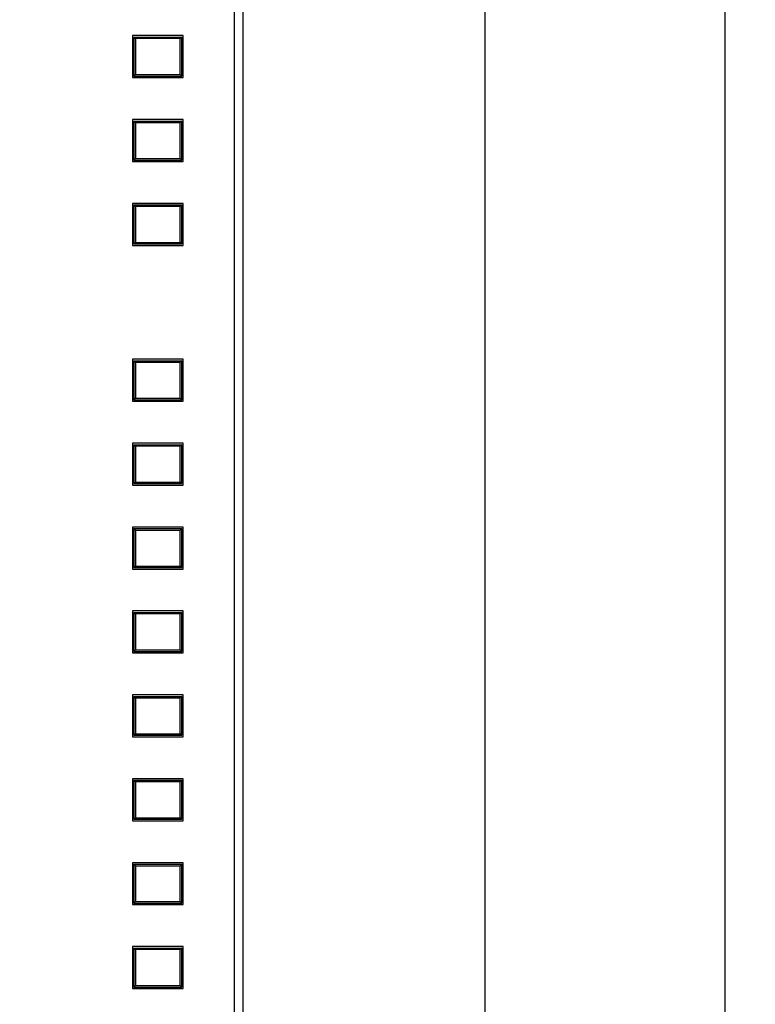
# Model space of a CAD drawing. Extents: x 1653 to 2131, y -357 to 2652.
# Tile 9 of 34: x 1780 to 1804, y 62 to 94. Entities that reach past the tile are written whole.
import ezdxf

# ---------------------------------------------------------------- set-up
doc = ezdxf.new("R2010")
doc.units = 0
doc.header["$LTSCALE"] = 30.734
doc.header["$MEASUREMENT"] = 0
doc.layers.get('Defpoints').update_dxf_attribs({"linetype": 'CONTINUOUS'})
doc.layers.add('7_ALL_FEATURES', color=7, linetype='CONTINUOUS')
doc.layers.add('DIM', color=7, linetype='CONTINUOUS')
doc.dimstyles.get("Standard").update_dxf_attribs({"dimtxt": 3, "dimasz": 3, "dimexe": 1, "dimexo": 1, "dimgap": 1, "dimtad": 1, "dimdsep": 46, "dimtxsty": 'Standard', "dimcen": 0, "dimazin": 0, "dimtfac": 1, "dimtofl": 0, "dimtmove": 0, "dimatfit": 3, "dimfxl": 1, "dimtolj": 1, "dimtzin": 0, "dimarcsym": 0})

# ---------------------------------------------------------------- blocks, each defined once
blk = doc.blocks.new('*D27')
at = {"layer": 'Defpoints', "color": 0, "transparency": 16777216}
for p in [(1783.402, 143.455), (1795.225, 143.455), (1783.403, 55.455)]:
    blk.add_point(p, dxfattribs=at)
at = {"layer": 'DIM', "color": 0, "lineweight": -2, "transparency": 16777216}
for p, q in [((1784.402, 143.455), (1796.225, 143.455)), ((1795.225, 58.455), (1795.225, 140.455)), ((1784.403, 55.455), (1796.225, 55.455))]:
    blk.add_line(p, q, dxfattribs=at)
at = {"layer": 'DIM', "color": 0, "transparency": 16777216}
for points in [[(1794.725, 140.455), (1795.725, 140.455), (1795.225, 143.455)], [(1794.725, 58.455), (1795.725, 58.455), (1795.225, 55.455)]]:
    blk.add_solid(points, dxfattribs=at)
at = {"layer": 'DIM', "color": 0, "transparency": 16777216, "insert": (1792.725, 99.455), "char_height": 3, "attachment_point": 5, "rotation": 90}
blk.add_mtext('\\A1;88', dxfattribs=at)
blk = doc.blocks.new('*D28')
at = {"layer": 'Defpoints', "color": 0, "transparency": 16777216}
for p in [(1779.693, 148.595), (1803.238, 148.595), (1779.793, 50.316)]:
    blk.add_point(p, dxfattribs=at)
at = {"layer": 'DIM', "color": 0, "lineweight": -2, "transparency": 16777216}
for p, q in [((1780.693, 148.595), (1804.238, 148.595)), ((1803.238, 53.316), (1803.238, 145.595)), ((1780.793, 50.316), (1804.238, 50.316))]:
    blk.add_line(p, q, dxfattribs=at)
at = {"layer": 'DIM', "color": 0, "transparency": 16777216}
for points in [[(1802.738, 145.595), (1803.738, 145.595), (1803.238, 148.595)], [(1802.738, 53.316), (1803.738, 53.316), (1803.238, 50.316)]]:
    blk.add_solid(points, dxfattribs=at)
at = {"layer": 'DIM', "color": 0, "transparency": 16777216, "insert": (1800.738, 99.455), "char_height": 3, "attachment_point": 5, "rotation": 90}
blk.add_mtext('\\A1;98.3', dxfattribs=at)

msp = doc.modelspace()

# ---------------------------------------------------------------- linework, layer by layer
at = {"layer": '7_ALL_FEATURES', "color": 7, "linetype": 'Continuous'}
for p, q in [((1786.853, 116.427), (1786.853, 57.555)), ((1787.153, 57.855), (1787.153, 116.569)), ((1785.153, 93.955), (1783.453, 93.955)), ((1783.453, 93.955), (1783.453, 92.555)), ((1783.503, 93.905), (1785.103, 93.905)), ((1783.503, 93.905), (1783.553, 93.855)), ((1783.503, 93.905), (1783.503, 92.605)), ((1785.053, 93.855), (1783.553, 93.855)), ((1783.553, 93.855), (1783.553, 92.655)), ((1785.103, 93.905), (1785.053, 93.855)), ((1785.053, 92.655), (1785.053, 93.855)), ((1785.103, 92.605), (1785.103, 93.905)), ((1785.153, 92.555), (1785.153, 93.955)), ((1783.453, 92.555), (1785.153, 92.555)), ((1783.503, 92.605), (1783.553, 92.655)), ((1783.503, 92.605), (1785.103, 92.605)), ((1783.553, 92.655), (1785.053, 92.655)), ((1785.103, 92.605), (1785.053, 92.655)), ((1785.153, 91.155), (1783.453, 91.155)), ((1783.453, 91.155), (1783.453, 89.755)), ((1783.503, 91.105), (1785.103, 91.105)), ((1783.503, 91.105), (1783.553, 91.055)), ((1783.503, 91.105), (1783.503, 89.805)), ((1783.553, 91.055), (1785.053, 91.055)), ((1783.553, 91.055), (1783.553, 89.855)), ((1785.103, 91.105), (1785.053, 91.055)), ((1785.053, 89.855), (1785.053, 91.055)), ((1785.103, 89.805), (1785.103, 91.105)), ((1785.153, 89.755), (1785.153, 91.155)), ((1783.453, 89.755), (1785.153, 89.755)), ((1783.503, 89.805), (1783.553, 89.855)), ((1783.503, 89.805), (1785.103, 89.805)), ((1783.553, 89.855), (1785.053, 89.855)), ((1785.103, 89.805), (1785.053, 89.855)), ((1785.153, 88.355), (1783.453, 88.355)), ((1783.453, 88.355), (1783.453, 86.955)), ((1783.503, 88.305), (1785.103, 88.305)), ((1783.503, 88.305), (1783.553, 88.255)), ((1783.503, 88.305), (1783.503, 87.005)), ((1785.053, 88.255), (1783.553, 88.255)), ((1783.553, 88.255), (1783.553, 87.055)), ((1785.103, 88.305), (1785.053, 88.255)), ((1785.053, 87.055), (1785.053, 88.255)), ((1785.103, 87.005), (1785.103, 88.305)), ((1785.153, 86.955), (1785.153, 88.355)), ((1783.453, 86.955), (1785.153, 86.955)), ((1783.503, 87.005), (1783.553, 87.055)), ((1783.503, 87.005), (1785.103, 87.005)), ((1783.553, 87.055), (1785.053, 87.055)), ((1785.103, 87.005), (1785.053, 87.055)), ((1785.153, 83.155), (1783.453, 83.155)), ((1783.453, 83.155), (1783.453, 81.755)), ((1785.153, 81.755), (1785.153, 83.155)), ((1783.503, 83.105), (1785.103, 83.105)), ((1783.503, 83.105), (1783.553, 83.055)), ((1783.503, 83.105), (1783.503, 81.805)), ((1783.553, 83.055), (1785.053, 83.055)), ((1783.553, 83.055), (1783.553, 81.855)), ((1785.103, 83.105), (1785.053, 83.055)), ((1785.053, 81.855), (1785.053, 83.055)), ((1785.103, 81.805), (1785.103, 83.105)), ((1783.503, 81.805), (1783.553, 81.855)), ((1783.553, 81.855), (1785.053, 81.855)), ((1785.103, 81.805), (1785.053, 81.855)), ((1783.453, 81.755), (1785.153, 81.755)), ((1783.503, 81.805), (1785.103, 81.805)), ((1785.153, 80.355), (1783.453, 80.355)), ((1783.453, 80.355), (1783.453, 78.955)), ((1783.503, 80.305), (1785.103, 80.305)), ((1783.503, 80.305), (1783.553, 80.255)), ((1783.503, 80.305), (1783.503, 79.005)), ((1785.053, 80.255), (1783.553, 80.255)), ((1783.553, 80.255), (1783.553, 79.055)), ((1785.103, 80.305), (1785.053, 80.255)), ((1785.053, 79.055), (1785.053, 80.255)), ((1785.103, 79.005), (1785.103, 80.305)), ((1785.153, 78.955), (1785.153, 80.355)), ((1783.453, 78.955), (1785.153, 78.955)), ((1783.503, 79.005), (1783.553, 79.055)), ((1783.503, 79.005), (1785.103, 79.005)), ((1783.553, 79.055), (1785.053, 79.055)), ((1785.103, 79.005), (1785.053, 79.055)), ((1785.153, 77.555), (1783.453, 77.555)), ((1783.453, 77.555), (1783.453, 76.155)), ((1785.153, 76.155), (1785.153, 77.555)), ((1783.503, 77.505), (1785.103, 77.505)), ((1783.503, 77.505), (1783.553, 77.455)), ((1783.503, 77.505), (1783.503, 76.205)), ((1783.553, 77.455), (1785.053, 77.455)), ((1783.553, 77.455), (1783.553, 76.255)), ((1785.103, 77.505), (1785.053, 77.455)), ((1785.053, 76.255), (1785.053, 77.455)), ((1785.103, 76.205), (1785.103, 77.505)), ((1783.503, 76.205), (1783.553, 76.255)), ((1783.553, 76.255), (1785.053, 76.255)), ((1785.103, 76.205), (1785.053, 76.255)), ((1783.453, 76.155), (1785.153, 76.155)), ((1783.503, 76.205), (1785.103, 76.205)), ((1785.153, 74.755), (1783.453, 74.755)), ((1783.453, 74.755), (1783.453, 73.355)), ((1783.503, 74.705), (1785.103, 74.705)), ((1783.503, 74.705), (1783.553, 74.655)), ((1783.503, 74.705), (1783.503, 73.405)), ((1785.053, 74.655), (1783.553, 74.655)), ((1783.553, 74.655), (1783.553, 73.455)), ((1785.103, 74.705), (1785.053, 74.655)), ((1785.053, 73.455), (1785.053, 74.655)), ((1785.103, 73.405), (1785.103, 74.705)), ((1785.153, 73.355), (1785.153, 74.755)), ((1783.453, 73.355), (1785.153, 73.355)), ((1783.503, 73.405), (1783.553, 73.455)), ((1783.503, 73.405), (1785.103, 73.405)), ((1783.553, 73.455), (1785.053, 73.455)), ((1785.103, 73.405), (1785.053, 73.455)), ((1785.153, 71.955), (1783.453, 71.955)), ((1783.453, 71.955), (1783.453, 70.555)), ((1783.503, 71.905), (1785.103, 71.905)), ((1783.503, 71.905), (1783.553, 71.855)), ((1783.503, 71.905), (1783.503, 70.605)), ((1783.553, 71.855), (1785.053, 71.855)), ((1783.553, 71.855), (1783.553, 70.655)), ((1785.103, 71.905), (1785.053, 71.855)), ((1785.053, 70.655), (1785.053, 71.855)), ((1785.103, 70.605), (1785.103, 71.905)), ((1785.153, 70.555), (1785.153, 71.955)), ((1783.503, 70.605), (1783.553, 70.655)), ((1783.553, 70.655), (1785.053, 70.655)), ((1785.103, 70.605), (1785.053, 70.655)), ((1783.453, 70.555), (1785.153, 70.555)), ((1783.503, 70.605), (1785.103, 70.605)), ((1785.153, 69.155), (1783.453, 69.155)), ((1783.453, 69.155), (1783.453, 67.755)), ((1783.503, 69.105), (1785.103, 69.105)), ((1783.503, 69.105), (1783.553, 69.055)), ((1783.503, 69.105), (1783.503, 67.805)), ((1785.053, 69.055), (1783.553, 69.055)), ((1783.553, 69.055), (1783.553, 67.855)), ((1785.103, 69.105), (1785.053, 69.055)), ((1785.053, 67.855), (1785.053, 69.055)), ((1785.103, 67.805), (1785.103, 69.105)), ((1785.153, 67.755), (1785.153, 69.155)), ((1783.453, 67.755), (1785.153, 67.755)), ((1783.503, 67.805), (1783.553, 67.855)), ((1783.503, 67.805), (1785.103, 67.805)), ((1783.553, 67.855), (1785.053, 67.855)), ((1785.103, 67.805), (1785.053, 67.855)), ((1785.153, 66.355), (1783.453, 66.355)), ((1783.453, 66.355), (1783.453, 64.955)), ((1783.503, 66.305), (1785.103, 66.305)), ((1783.503, 66.305), (1783.553, 66.255)), ((1783.503, 66.305), (1783.503, 65.005)), ((1783.553, 66.255), (1785.053, 66.255)), ((1783.553, 66.255), (1783.553, 65.055)), ((1785.103, 66.305), (1785.053, 66.255)), ((1785.053, 65.055), (1785.053, 66.255)), ((1785.103, 65.005), (1785.103, 66.305)), ((1785.153, 64.955), (1785.153, 66.355)), ((1783.453, 64.955), (1785.153, 64.955)), ((1783.503, 65.005), (1783.553, 65.055)), ((1783.503, 65.005), (1785.103, 65.005)), ((1783.553, 65.055), (1785.053, 65.055)), ((1785.103, 65.005), (1785.053, 65.055)), ((1785.153, 63.555), (1783.453, 63.555)), ((1783.453, 63.555), (1783.453, 62.155)), ((1783.503, 63.505), (1785.103, 63.505)), ((1783.503, 63.505), (1783.553, 63.455)), ((1783.503, 63.505), (1783.503, 62.205)), ((1785.053, 63.455), (1783.553, 63.455)), ((1783.553, 63.455), (1783.553, 62.255)), ((1785.103, 63.505), (1785.053, 63.455)), ((1785.053, 62.255), (1785.053, 63.455)), ((1785.103, 62.205), (1785.103, 63.505)), ((1785.153, 62.155), (1785.153, 63.555)), ((1783.453, 62.155), (1785.153, 62.155)), ((1783.503, 62.205), (1783.553, 62.255)), ((1783.503, 62.205), (1785.103, 62.205)), ((1783.553, 62.255), (1785.053, 62.255)), ((1785.103, 62.205), (1785.053, 62.255))]:
    msp.add_line(p, q, dxfattribs=at)

# ---------------------------------------------------------------- dimensions: what is measured, and where the dimension line sits
at = {"layer": 'DIM'}
dim = msp.add_linear_dim(base=(1803.238, 148.595), p1=(1779.793, 50.316), p2=(1779.693, 148.595), angle=90, text='98.3', dimstyle='Standard', dxfattribs=at)
dim.commit()
dim.dimension.update_dxf_attribs({"geometry": '*D28', "text_midpoint": (1800.738, 99.455)})
dim = msp.add_linear_dim(base=(1795.225, 143.455), p1=(1783.403, 55.455), p2=(1783.402, 143.455), angle=90, dimstyle='Standard', dxfattribs=at)
dim.commit()
dim.dimension.update_dxf_attribs({"geometry": '*D27', "text_midpoint": (1792.725, 99.455)})

doc.saveas('drawing.dxf')
